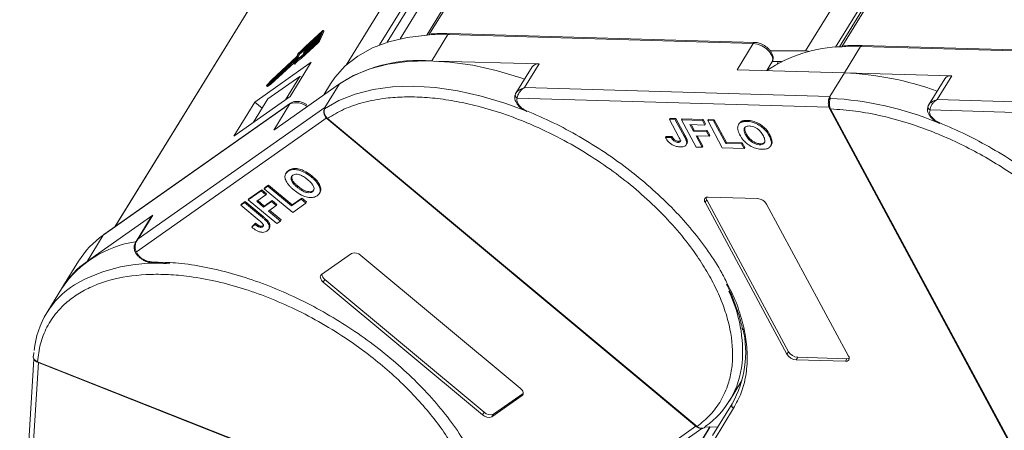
# Model space of a CAD drawing. Header units: millimetres. Extents: x 4144 to 5605, y 218 to 1251.
# Tile 29 of 45: x 5005 to 5097, y 1099 to 1137. Entities that reach past the tile are written whole.
import ezdxf

# ---------------------------------------------------------------- set-up
doc = ezdxf.new("R2010")
doc.units = ezdxf.units.MM

msp = doc.modelspace()

# ---------------------------------------------------------------- linework, layer by layer
at = {"color": 7, "linetype": 'Continuous', "lineweight": 15}
for p, q in [((5072.513, 1183.104), (5042.986, 1135.207)), ((5043.186, 1135.219), (5072.772, 1183.213)), ((5107.874, 1182.017), (5078.108, 1133.732)), ((5110.79, 1182.004), (5081.263, 1134.106)), ((5081.463, 1134.119), (5111.049, 1182.112)), ((5080.881, 1134.077), (5109.83, 1181.037)), ((5040.518, 1134.861), (5067.994, 1179.432)), ((5063.848, 1178.402), (5035.497, 1132.413)), ((5038.599, 1134.287), (5065.682, 1178.221)), ((5066.213, 1178.179), (5039.309, 1134.537)), ((5042.382, 1163.389), (5014.049, 1117.429)), ((5014.083, 1117.453), (5042.436, 1163.447)), ((5031.66, 1133.756), (5033.085, 1135.071)), ((5033.114, 1135.139), (5031.69, 1133.824)), ((5031.718, 1134.095), (5033.252, 1135.51)), ((5033.282, 1135.578), (5031.723, 1134.14)), ((5031.764, 1133.994), (5033.188, 1135.309)), ((5033.218, 1135.377), (5031.793, 1134.062)), ((5033.001, 1134.77), (5033.355, 1135.585)), ((5033.085, 1135.071), (5033.011, 1134.901)), ((5033.08, 1134.704), (5033.435, 1135.519)), ((5033.188, 1135.309), (5033.114, 1135.139)), ((5033.277, 1135.513), (5033.218, 1135.377)), ((5033.27, 1135.496), (5033.252, 1135.51)), ((5033.355, 1135.585), (5033.435, 1135.519)), ((5033.439, 1135.558), (5033.36, 1135.624)), ((5043.221, 1135.221), (5044.939, 1135.242)), ((5043.439, 1132.809), (5044.939, 1135.242)), ((5044.939, 1135.242), (5073.259, 1134.428)), ((5073.405, 1134.526), (5045.085, 1135.34)), ((5031.28, 1133.121), (5032.839, 1134.559)), ((5032.869, 1134.627), (5031.334, 1133.211)), ((5031.36, 1133.055), (5032.918, 1134.493)), ((5031.557, 1133.518), (5032.982, 1134.833)), ((5033.011, 1134.901), (5031.587, 1133.586)), ((5032.839, 1134.559), (5032.918, 1134.493)), ((5032.982, 1134.833), (5032.923, 1134.697)), ((5033.08, 1134.704), (5033.001, 1134.77)), ((5073.259, 1134.428), (5071.759, 1131.995)), ((5081.498, 1134.121), (5083.216, 1134.141)), ((5081.716, 1131.709), (5083.216, 1134.141)), ((5083.216, 1134.141), (5111.536, 1133.327)), ((5111.681, 1133.425), (5083.361, 1134.24)), ((5031.04, 1133.464), (5030.926, 1133.201)), ((5030.983, 1133.222), (5031.097, 1133.485)), ((5031.062, 1133.157), (5031.176, 1133.419)), ((5031.097, 1133.485), (5031.176, 1133.419)), ((5031.544, 1133.511), (5031.605, 1133.46)), ((5031.56, 1133.551), (5031.545, 1133.517)), ((5031.557, 1133.518), (5031.615, 1133.47)), ((5031.647, 1133.749), (5031.708, 1133.698)), ((5031.663, 1133.789), (5031.648, 1133.755)), ((5031.66, 1133.756), (5031.718, 1133.708)), ((5031.718, 1134.095), (5031.778, 1134.045)), ((5031.751, 1133.987), (5031.811, 1133.936)), ((5031.766, 1134.027), (5031.752, 1133.993)), ((5031.764, 1133.994), (5031.822, 1133.946)), ((5078.108, 1133.732), (5074.841, 1133.747)), ((5032.269, 1132.679), (5027.031, 1128.995)), ((5028.454, 1130.716), (5030.759, 1132.843)), ((5030.867, 1132.983), (5028.499, 1130.799)), ((5028.533, 1130.65), (5030.678, 1132.629)), ((5028.588, 1131.003), (5030.955, 1133.187)), ((5030.926, 1133.201), (5028.601, 1131.056)), ((5030.32, 1129.516), (5032.269, 1132.679)), ((5030.663, 1132.585), (5030.742, 1132.519)), ((5030.771, 1132.844), (5030.664, 1132.598)), ((5030.786, 1132.553), (5030.707, 1132.619)), ((5030.767, 1132.836), (5030.759, 1132.843)), ((5030.765, 1132.722), (5030.879, 1132.985)), ((5030.879, 1132.985), (5030.957, 1132.919)), ((5030.959, 1132.925), (5030.88, 1132.991)), ((5030.887, 1132.985), (5031.035, 1133.121)), ((5030.955, 1133.187), (5031.035, 1133.121)), ((5031.062, 1133.157), (5030.983, 1133.222)), ((5031.36, 1133.055), (5031.28, 1133.121)), ((5053.396, 1132.523), (5043.868, 1132.797)), ((5052.046, 1130.333), (5053.396, 1132.523)), ((5074.518, 1131.916), (5074.993, 1132.687)), ((5075.867, 1132.739), (5075.006, 1132.743)), ((5075.606, 1132.74), (5075.478, 1132.532)), ((5052.747, 1132.251), (5051.247, 1129.818)), ((5071.759, 1131.995), (5081.716, 1131.709)), ((5081.716, 1131.709), (5080.366, 1129.519)), ((5091.673, 1131.422), (5081.716, 1131.709)), ((5090.323, 1129.233), (5091.673, 1131.422)), ((5028.125, 1130.503), (5028.204, 1130.437)), ((5028.137, 1130.506), (5028.454, 1130.716)), ((5028.216, 1130.44), (5028.137, 1130.506)), ((5028.601, 1131.056), (5028.164, 1130.569)), ((5028.216, 1130.44), (5028.533, 1130.65)), ((5028.25, 1129.281), (5031.218, 1131.369)), ((5028.266, 1130.645), (5028.588, 1131.003)), ((5028.499, 1130.799), (5028.266, 1130.645)), ((5028.533, 1130.65), (5028.454, 1130.716)), ((5028.588, 1131.003), (5028.657, 1130.945)), ((5028.793, 1126.398), (5034.879, 1130.678)), ((5029.89, 1129.214), (5031.218, 1131.369)), ((5031.218, 1131.369), (5031.411, 1131.287)), ((5034.07, 1130.696), (5033.43, 1129.659)), ((5034.879, 1130.678), (5033.529, 1128.489)), ((5091.024, 1131.151), (5089.524, 1128.717)), ((5051.261, 1129.84), (5051.191, 1129.668)), ((5080.366, 1129.519), (5052.046, 1130.333)), ((5012.983, 1116.656), (5030.293, 1128.83)), ((5030.355, 1128.897), (5013.045, 1116.723)), ((5025.082, 1125.832), (5030.32, 1129.516)), ((5027.031, 1128.995), (5025.082, 1125.832)), ((5028.25, 1129.281), (5026.921, 1127.126)), ((5027.031, 1128.995), (5027.72, 1128.421)), ((5030.293, 1128.83), (5028.793, 1126.398)), ((5051.379, 1129.362), (5080.274, 1128.532)), ((5080.366, 1129.519), (5080.395, 1129.345)), ((5089.538, 1128.74), (5089.468, 1128.567)), ((5118.643, 1128.419), (5090.323, 1129.233)), ((5033.529, 1128.489), (5016.219, 1116.314)), ((5033.465, 1128.328), (5033.459, 1128.302)), ((5033.472, 1128.356), (5033.529, 1128.489)), ((5033.529, 1128.489), (5033.507, 1128.375)), ((5080.323, 1128.407), (5097.964, 1095.712)), ((5080.433, 1128.354), (5080.433, 1128.353)), ((5080.433, 1128.353), (5098.075, 1095.658)), ((5089.656, 1128.262), (5118.551, 1127.431)), ((5016.056, 1115.114), (5033.757, 1127.563)), ((5033.72, 1127.463), (5033.722, 1127.461)), ((5033.723, 1127.46), (5068, 1098.907)), ((5033.774, 1127.479), (5033.775, 1127.478)), ((5033.775, 1127.478), (5068.052, 1098.925)), ((5065.544, 1127.469), (5065.484, 1127.372)), ((5065.484, 1127.372), (5066.362, 1125.744)), ((5066.033, 1127.356), (5065.484, 1127.372)), ((5065.544, 1127.469), (5066.093, 1127.454)), ((5066.033, 1127.356), (5066.093, 1127.454)), ((5066.889, 1125.771), (5066.033, 1127.356)), ((5066.093, 1127.454), (5066.949, 1125.868)), ((5066.619, 1127.34), (5066.679, 1127.437)), ((5066.619, 1127.34), (5067.976, 1124.824)), ((5068.56, 1127.284), (5066.619, 1127.34)), ((5066.679, 1127.437), (5068.62, 1127.381)), ((5067.395, 1126.905), (5068.786, 1126.865)), ((5067.725, 1126.292), (5067.395, 1126.905)), ((5067.509, 1126.901), (5067.785, 1126.389)), ((5068.56, 1127.284), (5068.62, 1127.381)), ((5068.786, 1126.865), (5068.56, 1127.284)), ((5068.62, 1127.381), (5068.846, 1126.962)), ((5068.786, 1126.865), (5068.846, 1126.962)), ((5069.036, 1127.27), (5069.096, 1127.367)), ((5069.036, 1127.27), (5070.393, 1124.755)), ((5069.586, 1127.254), (5069.036, 1127.27)), ((5069.096, 1127.367), (5069.646, 1127.352)), ((5069.586, 1127.254), (5069.646, 1127.352)), ((5070.717, 1125.158), (5069.586, 1127.254)), ((5069.646, 1127.352), (5070.777, 1125.256)), ((5071.952, 1127.004), (5071.892, 1126.907)), ((5072.188, 1127.213), (5072.128, 1127.116)), ((5072.737, 1127.294), (5072.677, 1127.197)), ((5067.725, 1126.292), (5067.785, 1126.389)), ((5068.934, 1126.257), (5067.725, 1126.292)), ((5067.785, 1126.389), (5068.994, 1126.354)), ((5068.934, 1126.257), (5068.994, 1126.354)), ((5069.16, 1125.838), (5068.934, 1126.257)), ((5068.994, 1126.354), (5069.22, 1125.935)), ((5069.16, 1125.838), (5069.22, 1125.935)), ((5072.631, 1126.029), (5072.571, 1125.932)), ((5074.794, 1125.962), (5074.734, 1125.865)), ((5065.124, 1125.7), (5065.184, 1125.797)), ((5065.656, 1125.716), (5065.124, 1125.7)), ((5065.184, 1125.797), (5065.716, 1125.814)), ((5065.716, 1125.814), (5065.656, 1125.716)), ((5065.96, 1125.499), (5065.9, 1125.401)), ((5066.328, 1125.352), (5066.268, 1125.254)), ((5066.949, 1125.868), (5066.889, 1125.771)), ((5067.045, 1125.04), (5067.105, 1125.137)), ((5067.145, 1125.392), (5067.085, 1125.294)), ((5067.952, 1125.873), (5069.16, 1125.838)), ((5068.526, 1124.809), (5067.952, 1125.873)), ((5068.066, 1125.869), (5068.586, 1124.906)), ((5070.717, 1125.158), (5070.777, 1125.256)), ((5072.181, 1125.116), (5070.717, 1125.158)), ((5070.777, 1125.256), (5072.241, 1125.213)), ((5072.181, 1125.116), (5072.241, 1125.213)), ((5072.408, 1124.697), (5072.181, 1125.116)), ((5072.241, 1125.213), (5072.468, 1124.794)), ((5073.91, 1125.134), (5073.85, 1125.036)), ((5074.865, 1124.911), (5074.925, 1125.009)), ((5067.976, 1124.824), (5068.526, 1124.809)), ((5068.526, 1124.809), (5068.586, 1124.906)), ((5070.393, 1124.755), (5072.408, 1124.697)), ((5072.408, 1124.697), (5072.468, 1124.794)), ((5029.985, 1122.48), (5029.925, 1122.383)), ((5030.172, 1122.663), (5030.112, 1122.566)), ((5032.359, 1122.118), (5032.299, 1122.02)), ((5027.619, 1120.76), (5026.433, 1119.926)), ((5026.493, 1120.023), (5027.679, 1120.858)), ((5027.619, 1120.76), (5027.679, 1120.858)), ((5028.059, 1120.394), (5027.619, 1120.76)), ((5027.679, 1120.858), (5028.119, 1120.492)), ((5028.246, 1121.201), (5027.91, 1120.965)), ((5027.91, 1120.965), (5027.97, 1121.062)), ((5027.91, 1120.965), (5030.547, 1118.768)), ((5027.97, 1121.062), (5028.306, 1121.298)), ((5028.059, 1120.394), (5028.119, 1120.492)), ((5028.246, 1121.201), (5028.306, 1121.298)), ((5030.443, 1119.371), (5028.246, 1121.201)), ((5028.306, 1121.298), (5030.503, 1119.468)), ((5031.033, 1121.193), (5030.973, 1121.096)), ((5032.441, 1120.779), (5032.381, 1120.682)), ((5033.037, 1120.55), (5033.097, 1120.648)), ((5026.075, 1119.674), (5025.739, 1119.438)), ((5025.799, 1119.535), (5025.739, 1119.438)), ((5025.799, 1119.535), (5026.135, 1119.771)), ((5026.075, 1119.674), (5026.135, 1119.771)), ((5027.737, 1118.289), (5026.075, 1119.674)), ((5026.135, 1119.771), (5027.797, 1118.387)), ((5026.433, 1119.926), (5026.493, 1120.023)), ((5026.433, 1119.926), (5029.07, 1117.729)), ((5027.208, 1119.796), (5028.059, 1120.394)), ((5027.85, 1119.261), (5027.208, 1119.796)), ((5027.304, 1119.863), (5027.91, 1119.358)), ((5028.589, 1119.78), (5027.85, 1119.261)), ((5027.91, 1119.358), (5028.649, 1119.878)), ((5028.589, 1119.78), (5028.649, 1119.878)), ((5029.028, 1119.414), (5028.589, 1119.78)), ((5028.649, 1119.878), (5029.088, 1119.512)), ((5031.339, 1120), (5030.443, 1119.371)), ((5030.503, 1119.468), (5031.399, 1120.098)), ((5030.547, 1118.768), (5031.778, 1119.634)), ((5031.339, 1120), (5031.399, 1120.098)), ((5031.778, 1119.634), (5031.339, 1120)), ((5031.399, 1120.098), (5031.838, 1119.732)), ((5031.778, 1119.634), (5031.838, 1119.732)), ((5068.942, 1119.943), (5068.792, 1119.7)), ((5076.391, 1105.616), (5068.792, 1119.7)), ((5068.942, 1119.943), (5076.541, 1105.859)), ((5069.092, 1120.187), (5073.662, 1120.055)), ((5074.505, 1119.536), (5082.104, 1105.451)), ((5025.739, 1119.438), (5027.445, 1118.016)), ((5027.85, 1119.261), (5027.91, 1119.358)), ((5028.29, 1118.895), (5029.028, 1119.414)), ((5029.405, 1117.966), (5028.29, 1118.895)), ((5028.386, 1118.962), (5029.465, 1118.063)), ((5029.028, 1119.414), (5029.088, 1119.512)), ((5030.443, 1119.371), (5030.503, 1119.468)), ((5017.569, 1118.504), (5011.745, 1114.408)), ((5017.432, 1118.36), (5016.024, 1116.075)), ((5016.219, 1116.314), (5017.569, 1118.504)), ((5017.432, 1118.36), (5017.569, 1118.504)), ((5026.807, 1117.492), (5027.109, 1117.756)), ((5027.109, 1117.756), (5027.049, 1117.659)), ((5027.797, 1118.387), (5027.737, 1118.289)), ((5028.26, 1117.942), (5028.2, 1117.845)), ((5029.07, 1117.729), (5029.405, 1117.966)), ((5029.405, 1117.966), (5029.465, 1118.063)), ((5027.049, 1117.659), (5026.747, 1117.394)), ((5026.747, 1117.394), (5026.807, 1117.492)), ((5027.483, 1117.515), (5027.423, 1117.417)), ((5027.808, 1117.52), (5027.748, 1117.423)), ((5028.322, 1117.198), (5028.382, 1117.296)), ((5011.483, 1114.223), (5012.983, 1116.656)), ((5016.036, 1116.043), (5016.219, 1116.314)), ((5033.208, 1112.998), (5036.002, 1114.963)), ((5010.688, 1114.245), (5009.244, 1111.903)), ((5017.413, 1114.194), (5018.722, 1114.134)), ((5036.878, 1114.769), (5051.645, 1102.469)), ((5033.536, 1112.557), (5033.387, 1112.314)), ((5048.153, 1100.013), (5033.387, 1112.314)), ((5033.536, 1112.557), (5048.303, 1100.256)), ((5009.194, 1111.823), (5007.739, 1109.463)), ((5076.541, 1105.859), (5076.391, 1105.616)), ((5006.551, 1105.167), (5005.23, 1083.664)), ((5006.526, 1105.773), (5006.495, 1105.445)), ((5006.872, 1104.932), (5006.874, 1104.931)), ((5006.874, 1104.931), (5047.947, 1088.716)), ((5077.234, 1105.096), (5077.384, 1105.339)), ((5081.805, 1104.965), (5077.234, 1105.096)), ((5077.384, 1105.339), (5081.955, 1105.208)), ((5081.955, 1105.208), (5081.805, 1104.965)), ((5005.607, 1082.792), (5006.962, 1104.845)), ((5006.889, 1104.874), (5047.962, 1088.659)), ((5071.053, 1101.296), (5072.217, 1103.184)), ((5051.823, 1101.784), (5049.029, 1099.819)), ((5049.179, 1100.063), (5051.928, 1101.996)), ((5051.925, 1101.95), (5051.823, 1101.784)), ((5071.293, 1101.037), (5069.48, 1098.096)), ((5071.441, 1100.61), (5069.628, 1097.669)), ((5048.303, 1100.256), (5048.153, 1100.013)), ((5049.029, 1099.819), (5049.179, 1100.063)), ((5050.285, 1068.086), (5069.272, 1098.887)), ((5069.236, 1098.888), (5050.289, 1068.152)), ((5067.95, 1098.948), (5051.028, 1087.046)), ((5052.023, 1087.166), (5068.493, 1098.75)), ((5068, 1098.907), (5068.001, 1098.905)), ((5068.052, 1098.925), (5068.053, 1098.923)), ((5068.811, 1098.9), (5069.955, 1098.867))]:
    msp.add_line(p, q, dxfattribs=at)
at = {"color": 7, "linetype": 'Continuous', "lineweight": 15, "flags": 128}
for points in [[(5033.252, 1135.51), (5033.26, 1135.517), (5033.266, 1135.522), (5033.272, 1135.525), (5033.276, 1135.526), (5033.278, 1135.526), (5033.28, 1135.523), (5033.279, 1135.519), (5033.277, 1135.513)], [(5033.282, 1135.578), (5033.304, 1135.598), (5033.324, 1135.612), (5033.34, 1135.622), (5033.352, 1135.626), (5033.36, 1135.624), (5033.363, 1135.616), (5033.362, 1135.603), (5033.355, 1135.585)], [(5033.435, 1135.519), (5033.441, 1135.537), (5033.443, 1135.55), (5033.439, 1135.558), (5033.439, 1135.558)], [(5034.07, 1130.696), (5034.468, 1131.281), (5035.426, 1132.347), (5036.588, 1133.259), (5037.941, 1134.009), (5039.47, 1134.587), (5041.158, 1134.988), (5042.988, 1135.207), (5043.221, 1135.221)], [(5073.259, 1134.428), (5073.658, 1134.363), (5074.072, 1134.197), (5074.458, 1133.947), (5074.772, 1133.641), (5074.983, 1133.311), (5075.066, 1132.994), (5075.013, 1132.722), (5074.993, 1132.687)], [(5031.545, 1133.517), (5031.544, 1133.514), (5031.544, 1133.512), (5031.544, 1133.511), (5031.545, 1133.511), (5031.547, 1133.511), (5031.55, 1133.513), (5031.553, 1133.515), (5031.557, 1133.518)], [(5031.648, 1133.755), (5031.647, 1133.752), (5031.647, 1133.75), (5031.647, 1133.749), (5031.649, 1133.749), (5031.651, 1133.749), (5031.653, 1133.751), (5031.657, 1133.753), (5031.66, 1133.756)], [(5031.752, 1133.993), (5031.75, 1133.99), (5031.75, 1133.988), (5031.751, 1133.987), (5031.752, 1133.986), (5031.754, 1133.987), (5031.757, 1133.989), (5031.76, 1133.991), (5031.764, 1133.994)], [(5030.707, 1132.619), (5030.697, 1132.608), (5030.686, 1132.598), (5030.677, 1132.591), (5030.67, 1132.586), (5030.665, 1132.585), (5030.662, 1132.586), (5030.662, 1132.591), (5030.664, 1132.598)], [(5030.759, 1132.843), (5030.762, 1132.846), (5030.766, 1132.849), (5030.768, 1132.85), (5030.771, 1132.851), (5030.772, 1132.85), (5030.772, 1132.849), (5030.772, 1132.847), (5030.771, 1132.844)], [(5030.879, 1132.985), (5030.88, 1132.987), (5030.881, 1132.99), (5030.88, 1132.991), (5030.879, 1132.991), (5030.877, 1132.991), (5030.874, 1132.989), (5030.871, 1132.987), (5030.867, 1132.983)], [(5034.879, 1130.678), (5036.199, 1131.457), (5037.697, 1132.067), (5039.359, 1132.5), (5041.164, 1132.752), (5043.095, 1132.82), (5045.129, 1132.703), (5047.244, 1132.403), (5049.418, 1131.923), (5051.625, 1131.267), (5052.051, 1131.122)], [(5028.137, 1130.506), (5028.129, 1130.502), (5028.125, 1130.503), (5028.124, 1130.507), (5028.126, 1130.516), (5028.132, 1130.527), (5028.141, 1130.54), (5028.152, 1130.555), (5028.164, 1130.569)], [(5028.204, 1130.437), (5028.208, 1130.437), (5028.216, 1130.44)], [(5033.507, 1128.375), (5034.832, 1129.141), (5036.334, 1129.737), (5037.997, 1130.158), (5039.801, 1130.4), (5041.729, 1130.459), (5043.758, 1130.335), (5045.866, 1130.029), (5048.031, 1129.545), (5050.23, 1128.888), (5052.002, 1128.24)], [(5030.293, 1128.83), (5030.327, 1128.873), (5030.355, 1128.897)], [(5052.231, 1128.193), (5052.23, 1128.155), (5052.235, 1128.128), (5052.245, 1128.114), (5052.254, 1128.111)], [(5033.722, 1127.461), (5033.723, 1127.46), (5033.735, 1127.459), (5033.752, 1127.465), (5033.774, 1127.479)], [(5033.723, 1127.46), (5033.725, 1127.459), (5033.736, 1127.458), (5033.753, 1127.464), (5033.775, 1127.478)], [(5090.507, 1127.092), (5090.507, 1127.055), (5090.511, 1127.028), (5090.522, 1127.013), (5090.53, 1127.01)], [(5012.983, 1116.656), (5013.017, 1116.699), (5013.045, 1116.723)], [(5033.387, 1112.314), (5033.29, 1112.404), (5033.211, 1112.5), (5033.152, 1112.599), (5033.116, 1112.696), (5033.103, 1112.788), (5033.115, 1112.871), (5033.15, 1112.942), (5033.208, 1112.998)], [(5006.887, 1104.875), (5006.885, 1104.876), (5006.877, 1104.887), (5006.872, 1104.906), (5006.872, 1104.932)], [(5006.889, 1104.874), (5006.887, 1104.875), (5006.878, 1104.886), (5006.874, 1104.905), (5006.874, 1104.931)], [(5051.645, 1102.469), (5051.741, 1102.379), (5051.82, 1102.282), (5051.879, 1102.184), (5051.915, 1102.086), (5051.928, 1101.995), (5051.916, 1101.912), (5051.881, 1101.84), (5051.823, 1101.784)], [(5068.052, 1098.925), (5068.03, 1098.911), (5068.013, 1098.905), (5068.002, 1098.906), (5068, 1098.907)], [(5068.053, 1098.923), (5068.032, 1098.91), (5068.015, 1098.903), (5068.003, 1098.904), (5068.001, 1098.906)]]:
    msp.add_lwpolyline(points, dxfattribs=at)
at = {"color": 7, "linetype": 'Continuous', "lineweight": 15}
for centre, radius, start, end in [((5045.097, 1135.164), 0.176, 94.04353, 153.96822), ((5029.343, 1135.985), 3.012, 305.91814, 322.21716), ((5032.321, 1135.125), 0.767, 312.44399, 332.39829), ((5032.696, 1134.816), 0.256, 312.44399, 332.39829), ((5032.4, 1135.059), 0.767, 312.44399, 332.39829), ((5073.411, 1134.359), 0.167, 91.72755, 155.67057), ((5083.374, 1134.064), 0.176, 94.04353, 153.96822), ((5031.253, 1133.355), 0.239, 126.84872, 152.92864), ((5028.876, 1136.372), 3.642, 307.5781, 321.30915), ((5029.005, 1136.246), 3.564, 307.51528, 320.54432), ((5031.673, 1133.492), 0.128, 132.44399, 152.39829), ((5031.776, 1133.73), 0.128, 132.44399, 152.39829), ((5031.88, 1133.968), 0.128, 132.44399, 152.39829), ((5081.795, 1121.018), 13.107, 91.29889, 123.70913), ((5032.355, 1131.313), 2.103, 120.73705, 141.59741), ((5030.723, 1132.59), 0.0732, 284.9078, 329.89379), ((5032.528, 1131.247), 2.299, 121.27825, 140.0785), ((5032.435, 1131.247), 2.103, 120.73705, 141.59741), ((5030.869, 1133.282), 0.128, 312.44399, 332.39829), ((5030.956, 1132.923), 0.00387, 332.8086, 32.26032), ((5030.948, 1133.216), 0.128, 312.44399, 332.39829), ((5042.313, 1119.135), 13.721, 85.29289, 124.12025), ((5053.293, 1131.857), 0.674, 81.23173, 144.1591), ((5080.348, 1102.034), 29.706, 70.37766, 87.36022), ((5091.57, 1130.757), 0.674, 81.23173, 144.1591), ((5051.429, 1129.655), 0.239, 148.58106, 178.03497), ((5051.537, 1129.67), 0.346, 181.21772, 242.87162), ((5030.859, 1127.32), 1.613, 50.73418, 110.55874), ((5080.456, 1129.132), 0.222, 105.89828, 154.18769), ((5078.758, 1098.849), 30.54, 67.61991, 86.92618), ((5089.706, 1128.555), 0.239, 148.58106, 178.03497), ((5033.642, 1128.236), 0.195, 162.83256, 189.27722), ((5033.642, 1128.235), 0.195, 134.1662, 162.57814), ((5080.423, 1128.474), 0.121, 213.31763, 274.70456), ((5080.425, 1128.476), 0.123, 214.04545, 273.97599), ((5089.814, 1128.57), 0.346, 181.21772, 242.87162), ((5069.034, 1119.887), 0.306, 79.14736, 217.56468), ((5069.326, 1120.17), 0.446, 182.64256, 210.45521), ((5073.582, 1118.983), 1.076, 30.95613, 85.74517), ((5017.527, 1106.021), 10.154, 98.93338, 145.15742), ((5017.626, 1109.938), 8.166, 124.65166, 148.17094), ((5016.069, 1115.32), 0.206, 190.40025, 266.43101), ((5036.293, 1114.202), 0.815, 44.13775, 110.93906), ((5016.126, 1107.505), 8.166, 124.65166, 148.17094), ((5017.737, 1099.215), 14.839, 84.54726, 120.0091), ((5017.576, 1114.265), 0.177, 203.34923, 266.3314), ((5033.946, 1113.124), 0.7, 187.69516, 234.12245), ((5014.727, 1105.155), 8.198, 122.55576, 174.2892), ((5059.289, 1105.873), 12.979, 355.27025, 25.45712), ((5062.971, 1105.802), 9.59, 330.2055, 13.3954), ((5077.464, 1106.412), 1.076, 210.95613, 265.74517), ((5077.314, 1106.169), 1.076, 210.95613, 265.74517), ((5081.862, 1105.265), 0.306, 259.14736, 37.56468), ((5081.984, 1105.653), 0.446, 266.24921, 294.05501), ((5064.13, 1105.57), 8.129, 305.39701, 354.58575), ((5071.584, 1100.899), 0.323, 154.70189, 243.53573), ((5048.738, 1100.581), 0.815, 224.13775, 290.93906), ((5048.888, 1100.824), 0.815, 224.13775, 290.93906)]:
    msp.add_arc(centre, radius, start, end, dxfattribs=at)
msp.add_ellipse((5078.868, 1132.323), major_axis=(-1.694, 0.987), ratio=0.593358, start_param=5.251528, end_param=5.483017, dxfattribs=at)
for points, knots in [([(5045.092, 1135.326), (5044.777, 1135.339), (5044.188, 1135.363), (5043.636, 1135.324), (5043.379, 1135.305)], [0, 0, 0, 0, 0.533839, 1, 1, 1, 1]), ([(5074.303, 1134.235), (5074.144, 1134.318), (5073.923, 1134.434), (5073.617, 1134.511), (5073.481, 1134.516), (5073.406, 1134.519)], [0, 0, 0, 0, 0.538027, 0.74783, 1, 1, 1, 1]), ([(5074.983, 1132.691), (5074.997, 1132.706), (5075.087, 1132.81), (5075.12, 1133.087), (5075.055, 1133.406), (5074.903, 1133.684), (5074.678, 1133.967), (5074.448, 1134.132), (5074.303, 1134.235)], [0, 0, 0, 0, 0.03663, 0.24074, 0.451438, 0.59776, 0.747696, 1, 1, 1, 1]), ([(5083.369, 1134.226), (5083.054, 1134.239), (5082.465, 1134.263), (5081.913, 1134.223), (5081.655, 1134.205)], [0, 0, 0, 0, 0.533839, 1, 1, 1, 1]), ([(5051.191, 1129.663), (5051.17, 1129.601), (5051.13, 1129.478), (5051.148, 1129.262), (5051.224, 1129.035), (5051.357, 1128.808), (5051.537, 1128.591), (5051.755, 1128.396), (5051.998, 1128.229), (5052.169, 1128.15), (5052.253, 1128.111)], [0, 0, 0, 0, 0.128528, 0.256215, 0.382974, 0.50872, 0.633372, 0.756852, 0.879085, 1, 1, 1, 1]), ([(5051.226, 1129.779), (5051.257, 1129.83), (5051.327, 1129.941), (5051.586, 1130.161), (5051.866, 1130.266), (5052.046, 1130.333)], [0, 0, 0, 0, 0.227063, 0.501587, 1, 1, 1, 1]), ([(5052.046, 1130.333), (5051.953, 1130.269), (5051.765, 1130.14), (5051.547, 1129.878), (5051.401, 1129.597), (5051.386, 1129.437), (5051.379, 1129.362)], [0, 0, 0, 0, 0.251131, 0.501805, 0.765641, 1, 1, 1, 1]), ([(5031.849, 1128.766), (5031.69, 1128.849), (5031.469, 1128.966), (5031.136, 1129.045), (5030.869, 1129.066), (5030.583, 1129.029), (5030.429, 1128.934), (5030.355, 1128.889)], [0, 0, 0, 0, 0.306835, 0.426484, 0.620661, 0.818501, 1, 1, 1, 1]), ([(5033.775, 1127.478), (5034.265, 1127.774), (5035.261, 1128.375), (5037.083, 1128.997), (5038.991, 1129.362), (5040.915, 1129.495), (5042.787, 1129.452), (5044.754, 1129.24), (5047.477, 1128.731), (5050.277, 1127.894), (5053.051, 1126.765), (5055.279, 1125.697), (5057.617, 1124.379), (5059.985, 1122.806), (5062.168, 1121.116), (5064.183, 1119.308), (5066.032, 1117.37), (5067.55, 1115.476), (5068.752, 1113.686), (5069.676, 1112.032), (5070.413, 1110.378), (5071.126, 1108.197), (5071.417, 1106.113), (5071.281, 1104.2), (5070.945, 1102.743), (5070.309, 1101.319), (5069.345, 1099.982), (5068.479, 1099.273), (5068.052, 1098.925)], [0, 0, 0, 0, 0.038862, 0.078912, 0.120068, 0.152227, 0.184382, 0.217215, 0.250043, 0.315618, 0.347778, 0.379932, 0.421093, 0.461142, 0.5, 0.538863, 0.578912, 0.620068, 0.652227, 0.684382, 0.717215, 0.750043, 0.815618, 0.847778, 0.879932, 0.921093, 0.96114, 1, 1, 1, 1]), ([(5052.231, 1128.193), (5052.148, 1128.231), (5051.981, 1128.308), (5051.752, 1128.475), (5051.557, 1128.665), (5051.473, 1128.8), (5051.432, 1128.866)], [0, 0, 0, 0, 0.245513, 0.5, 0.754487, 1, 1, 1, 1]), ([(5080.237, 1129.084), (5080.228, 1128.975), (5080.214, 1128.807), (5080.25, 1128.568), (5080.298, 1128.462), (5080.322, 1128.408)], [0, 0, 0, 0, 0.471624, 0.732738, 1, 1, 1, 1]), ([(5080.238, 1129.017), (5080.239, 1129.074), (5080.24, 1129.146), (5080.254, 1129.214), (5080.257, 1129.228)], [0, 0, 0, 0, 0.789574, 1, 1, 1, 1]), ([(5080.395, 1129.345), (5080.389, 1129.316), (5080.375, 1129.252), (5080.35, 1129.134), (5080.332, 1128.998), (5080.323, 1128.836), (5080.334, 1128.666), (5080.37, 1128.493), (5080.41, 1128.403), (5080.433, 1128.354)], [0, 0, 0, 0, 0.111798, 0.24433, 0.368648, 0.500401, 0.687223, 0.827968, 1, 1, 1, 1]), ([(5089.503, 1128.679), (5089.534, 1128.729), (5089.604, 1128.841), (5089.863, 1129.06), (5090.143, 1129.165), (5090.323, 1129.233)], [0, 0, 0, 0, 0.227063, 0.501587, 1, 1, 1, 1]), ([(5090.323, 1129.233), (5090.229, 1129.169), (5090.042, 1129.04), (5089.824, 1128.778), (5089.678, 1128.497), (5089.663, 1128.337), (5089.656, 1128.262)], [0, 0, 0, 0, 0.2511309, 0.5018046, 0.7656407, 1, 1, 1, 1]), ([(5033.456, 1128.294), (5033.443, 1128.234), (5033.414, 1128.109), (5033.444, 1127.878), (5033.541, 1127.643), (5033.661, 1127.522), (5033.722, 1127.461)], [0, 0, 0, 0, 0.2341336, 0.4817779, 0.7377391, 1, 1, 1, 1]), ([(5033.507, 1128.375), (5033.497, 1128.351), (5033.476, 1128.297), (5033.459, 1128.19), (5033.46, 1128.066), (5033.487, 1127.915), (5033.547, 1127.759), (5033.645, 1127.601), (5033.728, 1127.522), (5033.774, 1127.479)], [0, 0, 0, 0, 0.111798, 0.24433, 0.368648, 0.500401, 0.687223, 0.827968, 1, 1, 1, 1]), ([(5052.231, 1128.193), (5053.057, 1127.836), (5054.711, 1127.122), (5057.156, 1125.807), (5059.543, 1124.327), (5061.836, 1122.675), (5063.978, 1120.894), (5065.918, 1119.028), (5067.644, 1117.105), (5069.124, 1115.147), (5070.231, 1113.444), (5070.733, 1112.407), (5070.917, 1112.028)], [0, 0, 0, 0, 0.103246, 0.206499, 0.312218, 0.418667, 0.525117, 0.630836, 0.734078, 0.837335, 0.940577, 1, 1, 1, 1]), ([(5080.433, 1128.353), (5081.2, 1128.301), (5082.756, 1128.196), (5085.256, 1127.721), (5087.665, 1127.055), (5089.922, 1126.244), (5091.992, 1125.353), (5094.046, 1124.319), (5096.731, 1122.76), (5099.264, 1120.972), (5101.554, 1119.024), (5103.277, 1117.364), (5104.939, 1115.505), (5106.449, 1113.482), (5107.667, 1111.476), (5108.609, 1109.478), (5109.27, 1107.479), (5109.592, 1105.659), (5109.635, 1104.048), (5109.465, 1102.645), (5109.085, 1101.327), (5108.295, 1099.71), (5107.099, 1098.346), (5105.55, 1097.28), (5104.111, 1096.575), (5102.356, 1096.029), (5100.298, 1095.685), (5098.809, 1095.667), (5098.075, 1095.658)], [0, 0, 0, 0, 0.038862, 0.078912, 0.1200677, 0.1522272, 0.1843815, 0.2172151, 0.2500433, 0.3156185, 0.347778, 0.3799323, 0.4210926, 0.4611415, 0.5, 0.5388632, 0.578912, 0.6200677, 0.6522272, 0.6843815, 0.7172151, 0.7500433, 0.8156185, 0.847778, 0.8799323, 0.9210926, 0.9611404, 1, 1, 1, 1]), ([(5089.468, 1128.563), (5089.447, 1128.501), (5089.407, 1128.378), (5089.425, 1128.161), (5089.501, 1127.935), (5089.634, 1127.707), (5089.814, 1127.491), (5090.032, 1127.296), (5090.275, 1127.129), (5090.445, 1127.05), (5090.53, 1127.01)], [0, 0, 0, 0, 0.128528, 0.256215, 0.382974, 0.50872, 0.633372, 0.756852, 0.879085, 1, 1, 1, 1]), ([(5090.507, 1127.092), (5090.425, 1127.13), (5090.258, 1127.208), (5090.029, 1127.375), (5089.834, 1127.565), (5089.75, 1127.699), (5089.709, 1127.765)], [0, 0, 0, 0, 0.245513, 0.5, 0.754487, 1, 1, 1, 1]), ([(5071.813, 1126.567), (5071.815, 1126.626), (5071.818, 1126.745), (5071.893, 1126.936), (5072.007, 1127.058), (5072.116, 1127.11), (5072.128, 1127.116)], [0, 0, 0, 0, 0.2508959, 0.5021661, 0.9405117, 1, 1, 1, 1]), ([(5071.955, 1127.002), (5072.01, 1127.075), (5072.072, 1127.158), (5072.175, 1127.207), (5072.188, 1127.213)], [0, 0, 0, 0, 0.874905, 1, 1, 1, 1]), ([(5072.128, 1127.116), (5072.157, 1127.127), (5072.215, 1127.15), (5072.307, 1127.171), (5072.397, 1127.186), (5072.487, 1127.195), (5072.58, 1127.199), (5072.645, 1127.198), (5072.677, 1127.197)], [0, 0, 0, 0, 0.185429, 0.37219, 0.527708, 0.683877, 0.841678, 1, 1, 1, 1]), ([(5072.188, 1127.213), (5072.217, 1127.224), (5072.275, 1127.248), (5072.367, 1127.269), (5072.457, 1127.284), (5072.547, 1127.292), (5072.64, 1127.296), (5072.705, 1127.295), (5072.737, 1127.294)], [0, 0, 0, 0, 0.185429, 0.37219, 0.527708, 0.683877, 0.841678, 1, 1, 1, 1]), ([(5072.677, 1127.197), (5072.755, 1127.193), (5072.989, 1127.179), (5073.416, 1127.071), (5073.901, 1126.815), (5074.337, 1126.453), (5074.589, 1126.123), (5074.706, 1125.915), (5074.734, 1125.865)], [0, 0, 0, 0, 0.101398, 0.306996, 0.506144, 0.685262, 0.924557, 1, 1, 1, 1]), ([(5072.737, 1127.294), (5072.815, 1127.29), (5073.049, 1127.276), (5073.476, 1127.168), (5073.961, 1126.913), (5074.397, 1126.55), (5074.649, 1126.22), (5074.766, 1126.012), (5074.794, 1125.962)], [0, 0, 0, 0, 0.101398, 0.306996, 0.506144, 0.685262, 0.924557, 1, 1, 1, 1]), ([(5090.507, 1127.092), (5091.334, 1126.735), (5092.988, 1126.021), (5095.433, 1124.707), (5097.82, 1123.226), (5100.113, 1121.574), (5102.254, 1119.794), (5104.195, 1117.928), (5105.921, 1116.004), (5107.401, 1114.047), (5108.508, 1112.344), (5109.01, 1111.306), (5109.194, 1110.928)], [0, 0, 0, 0, 0.103246, 0.206499, 0.312218, 0.418667, 0.525117, 0.630836, 0.734078, 0.837335, 0.940577, 1, 1, 1, 1]), ([(5072.03, 1125.931), (5072.012, 1125.965), (5071.977, 1126.032), (5071.929, 1126.136), (5071.885, 1126.243), (5071.849, 1126.352), (5071.822, 1126.462), (5071.816, 1126.532), (5071.813, 1126.567)], [0, 0, 0, 0, 0.15395, 0.308181, 0.478699, 0.649961, 0.824203, 1, 1, 1, 1]), ([(5074.077, 1124.617), (5074, 1124.622), (5073.765, 1124.635), (5073.336, 1124.742), (5072.849, 1124.998), (5072.413, 1125.362), (5072.169, 1125.685), (5072.055, 1125.887), (5072.03, 1125.931)], [0, 0, 0, 0, 0.102171, 0.30922, 0.51365, 0.692275, 0.932413, 1, 1, 1, 1]), ([(5072.91, 1126.778), (5072.835, 1126.776), (5072.685, 1126.772), (5072.515, 1126.693), (5072.412, 1126.554), (5072.398, 1126.325), (5072.48, 1126.106), (5072.556, 1125.96), (5072.571, 1125.932)], [0, 0, 0, 0, 0.159186, 0.319845, 0.483838, 0.656366, 0.932671, 1, 1, 1, 1]), ([(5072.631, 1126.029), (5072.596, 1126.097), (5072.509, 1126.267), (5072.458, 1126.498), (5072.47, 1126.66), (5072.516, 1126.701), (5072.517, 1126.702)], [0, 0, 0, 0, 0.274858, 0.694634, 0.993023, 1, 1, 1, 1]), ([(5072.571, 1125.932), (5072.609, 1125.865), (5072.716, 1125.679), (5072.94, 1125.416), (5073.253, 1125.2), (5073.537, 1125.077), (5073.736, 1125.042), (5073.834, 1125.037), (5073.85, 1125.036)], [0, 0, 0, 0, 0.159163, 0.441094, 0.61902, 0.796885, 0.968573, 1, 1, 1, 1]), ([(5073.91, 1125.134), (5073.83, 1125.141), (5073.671, 1125.154), (5073.404, 1125.252), (5073.138, 1125.408), (5072.862, 1125.66), (5072.714, 1125.879), (5072.638, 1126.015), (5072.631, 1126.029)], [0, 0, 0, 0, 0.15971, 0.320429, 0.491074, 0.67705, 0.96629, 1, 1, 1, 1]), ([(5074.178, 1125.893), (5074.14, 1125.96), (5074.043, 1126.128), (5073.849, 1126.368), (5073.579, 1126.578), (5073.309, 1126.711), (5073.081, 1126.767), (5072.955, 1126.775), (5072.91, 1126.778)], [0, 0, 0, 0, 0.159697, 0.4009, 0.570524, 0.740194, 0.908408, 1, 1, 1, 1]), ([(5074.794, 1125.962), (5074.828, 1125.895), (5074.932, 1125.692), (5075.015, 1125.379), (5075.011, 1125.117), (5074.928, 1125.031), (5074.914, 1125.017)], [0, 0, 0, 0, 0.192169, 0.579672, 0.929764, 1, 1, 1, 1]), ([(5066.459, 1124.836), (5066.381, 1124.841), (5066.204, 1124.853), (5065.902, 1124.941), (5065.609, 1125.111), (5065.326, 1125.37), (5065.204, 1125.57), (5065.124, 1125.7)], [0, 0, 0, 0, 0.155292, 0.353145, 0.543243, 0.704067, 1, 1, 1, 1]), ([(5065.656, 1125.716), (5065.666, 1125.7), (5065.686, 1125.666), (5065.719, 1125.614), (5065.756, 1125.562), (5065.797, 1125.507), (5065.843, 1125.453), (5065.881, 1125.419), (5065.9, 1125.401)], [0, 0, 0, 0, 0.155996, 0.312125, 0.480895, 0.650212, 0.823248, 1, 1, 1, 1]), ([(5065.716, 1125.814), (5065.726, 1125.797), (5065.746, 1125.763), (5065.779, 1125.712), (5065.816, 1125.659), (5065.857, 1125.605), (5065.903, 1125.55), (5065.941, 1125.516), (5065.96, 1125.499)], [0, 0, 0, 0, 0.155996, 0.312125, 0.480895, 0.650212, 0.823248, 1, 1, 1, 1]), ([(5065.9, 1125.401), (5065.938, 1125.373), (5066.009, 1125.32), (5066.131, 1125.272), (5066.215, 1125.257), (5066.259, 1125.255), (5066.268, 1125.254)], [0, 0, 0, 0, 0.330398, 0.624767, 0.917361, 1, 1, 1, 1]), ([(5065.96, 1125.499), (5065.997, 1125.471), (5066.069, 1125.417), (5066.191, 1125.369), (5066.275, 1125.354), (5066.319, 1125.352), (5066.328, 1125.352)], [0, 0, 0, 0, 0.330398, 0.624767, 0.917361, 1, 1, 1, 1]), ([(5066.268, 1125.254), (5066.317, 1125.255), (5066.395, 1125.257), (5066.473, 1125.295), (5066.509, 1125.353), (5066.488, 1125.505), (5066.417, 1125.64), (5066.362, 1125.744)], [0, 0, 0, 0, 0.189329, 0.302222, 0.415612, 0.548732, 1, 1, 1, 1]), ([(5066.328, 1125.352), (5066.377, 1125.353), (5066.453, 1125.355), (5066.529, 1125.388), (5066.544, 1125.42), (5066.55, 1125.434)], [0, 0, 0, 0, 0.495374, 0.790754, 1, 1, 1, 1]), ([(5067.085, 1125.294), (5067.087, 1125.233), (5067.093, 1125.109), (5067.002, 1124.962), (5066.804, 1124.844), (5066.589, 1124.839), (5066.459, 1124.836)], [0, 0, 0, 0, 0.20646, 0.413515, 0.645211, 1, 1, 1, 1]), ([(5066.889, 1125.771), (5066.907, 1125.737), (5066.942, 1125.67), (5066.986, 1125.58), (5067.021, 1125.5), (5067.047, 1125.431), (5067.071, 1125.362), (5067.08, 1125.317), (5067.085, 1125.294)], [0, 0, 0, 0, 0.20827, 0.416707, 0.561481, 0.706573, 0.852825, 1, 1, 1, 1]), ([(5066.949, 1125.868), (5066.967, 1125.835), (5067.002, 1125.768), (5067.046, 1125.677), (5067.081, 1125.598), (5067.107, 1125.528), (5067.131, 1125.459), (5067.14, 1125.414), (5067.145, 1125.392)], [0, 0, 0, 0, 0.20827, 0.416707, 0.561481, 0.706573, 0.852825, 1, 1, 1, 1]), ([(5067.145, 1125.392), (5067.15, 1125.328), (5067.159, 1125.233), (5067.112, 1125.165), (5067.095, 1125.143)], [0, 0, 0, 0, 0.663161, 1, 1, 1, 1]), ([(5073.85, 1125.036), (5073.924, 1125.039), (5074.074, 1125.043), (5074.241, 1125.128), (5074.34, 1125.271), (5074.35, 1125.506), (5074.266, 1125.725), (5074.191, 1125.869), (5074.178, 1125.893)], [0, 0, 0, 0, 0.1590911, 0.3194511, 0.4859915, 0.6606818, 0.9442887, 1, 1, 1, 1]), ([(5074.345, 1125.311), (5074.34, 1125.3), (5074.316, 1125.232), (5074.187, 1125.161), (5074.026, 1125.133), (5073.928, 1125.134), (5073.91, 1125.134)], [0, 0, 0, 0, 0.084934, 0.502415, 0.906703, 1, 1, 1, 1]), ([(5074.734, 1125.865), (5074.768, 1125.798), (5074.871, 1125.596), (5074.964, 1125.276), (5074.92, 1124.949), (5074.719, 1124.724), (5074.415, 1124.621), (5074.179, 1124.618), (5074.077, 1124.617)], [0, 0, 0, 0, 0.101888, 0.307343, 0.492963, 0.678647, 0.860791, 1, 1, 1, 1]), ([(5029.848, 1122.221), (5029.856, 1122.247), (5029.873, 1122.299), (5029.912, 1122.366), (5029.955, 1122.424), (5030.002, 1122.475), (5030.054, 1122.523), (5030.093, 1122.551), (5030.112, 1122.566)], [0, 0, 0, 0, 0.185429, 0.37219, 0.527708, 0.683877, 0.841678, 1, 1, 1, 1]), ([(5029.986, 1122.479), (5029.995, 1122.493), (5030.018, 1122.526), (5030.062, 1122.572), (5030.114, 1122.62), (5030.153, 1122.649), (5030.172, 1122.663)], [0, 0, 0, 0, 0.19951, 0.464202, 0.73166, 1, 1, 1, 1]), ([(5030.112, 1122.566), (5030.161, 1122.596), (5030.309, 1122.69), (5030.641, 1122.765), (5031.113, 1122.703), (5031.636, 1122.497), (5032.025, 1122.243), (5032.246, 1122.063), (5032.299, 1122.02)], [0, 0, 0, 0, 0.101398, 0.306996, 0.506144, 0.685262, 0.924557, 1, 1, 1, 1]), ([(5030.172, 1122.663), (5030.221, 1122.694), (5030.369, 1122.787), (5030.701, 1122.862), (5031.173, 1122.8), (5031.696, 1122.594), (5032.085, 1122.341), (5032.306, 1122.161), (5032.359, 1122.118)], [0, 0, 0, 0, 0.101398, 0.306996, 0.506144, 0.685262, 0.924557, 1, 1, 1, 1]), ([(5031.95, 1121.795), (5031.879, 1121.852), (5031.699, 1121.997), (5031.409, 1122.177), (5031.096, 1122.287), (5030.84, 1122.312), (5030.664, 1122.27), (5030.584, 1122.22), (5030.556, 1122.203)], [0, 0, 0, 0, 0.1596974, 0.4008997, 0.5705241, 0.7401942, 0.9084077, 1, 1, 1, 1]), ([(5030.062, 1121.459), (5030.02, 1121.526), (5029.935, 1121.661), (5029.84, 1121.91), (5029.818, 1122.1), (5029.845, 1122.208), (5029.848, 1122.221)], [0, 0, 0, 0, 0.2508959, 0.5021661, 0.9405117, 1, 1, 1, 1]), ([(5030.655, 1120.845), (5030.62, 1120.875), (5030.55, 1120.934), (5030.446, 1121.028), (5030.341, 1121.128), (5030.24, 1121.235), (5030.144, 1121.345), (5030.09, 1121.42), (5030.062, 1121.459)], [0, 0, 0, 0, 0.15395, 0.308181, 0.478699, 0.649961, 0.824203, 1, 1, 1, 1]), ([(5030.556, 1122.203), (5030.513, 1122.166), (5030.427, 1122.092), (5030.385, 1121.924), (5030.425, 1121.721), (5030.584, 1121.457), (5030.793, 1121.249), (5030.943, 1121.121), (5030.973, 1121.096)], [0, 0, 0, 0, 0.159186, 0.319845, 0.483838, 0.656366, 0.932671, 1, 1, 1, 1]), ([(5031.033, 1121.193), (5030.964, 1121.253), (5030.79, 1121.403), (5030.577, 1121.643), (5030.463, 1121.893), (5030.443, 1122.062), (5030.487, 1122.131), (5030.5, 1122.151)], [0, 0, 0, 0, 0.194663, 0.491963, 0.703292, 0.914903, 1, 1, 1, 1]), ([(5032.381, 1120.682), (5032.424, 1120.719), (5032.509, 1120.793), (5032.545, 1120.965), (5032.5, 1121.172), (5032.334, 1121.441), (5032.124, 1121.648), (5031.975, 1121.774), (5031.95, 1121.795)], [0, 0, 0, 0, 0.159091, 0.319451, 0.485991, 0.660682, 0.944289, 1, 1, 1, 1]), ([(5032.299, 1122.02), (5032.368, 1121.961), (5032.576, 1121.782), (5032.864, 1121.466), (5033.077, 1121.079), (5033.123, 1120.733), (5033.018, 1120.477), (5032.881, 1120.365), (5032.822, 1120.316)], [0, 0, 0, 0, 0.101888, 0.307343, 0.492963, 0.678647, 0.860791, 1, 1, 1, 1]), ([(5032.359, 1122.118), (5032.428, 1122.058), (5032.636, 1121.879), (5032.926, 1121.562), (5033.133, 1121.178), (5033.189, 1120.86), (5033.112, 1120.714), (5033.082, 1120.656)], [0, 0, 0, 0, 0.127035, 0.383199, 0.614631, 0.846145, 1, 1, 1, 1]), ([(5032.822, 1120.316), (5032.773, 1120.285), (5032.625, 1120.192), (5032.294, 1120.114), (5031.819, 1120.176), (5031.296, 1120.383), (5030.916, 1120.632), (5030.702, 1120.807), (5030.655, 1120.845)], [0, 0, 0, 0, 0.102171, 0.30922, 0.51365, 0.692275, 0.932413, 1, 1, 1, 1]), ([(5030.973, 1121.096), (5031.045, 1121.038), (5031.244, 1120.879), (5031.567, 1120.688), (5031.91, 1120.59), (5032.167, 1120.583), (5032.31, 1120.636), (5032.372, 1120.676), (5032.381, 1120.682)], [0, 0, 0, 0, 0.1591628, 0.4410935, 0.6190204, 0.7968851, 0.9685732, 1, 1, 1, 1]), ([(5032.441, 1120.779), (5032.39, 1120.75), (5032.285, 1120.692), (5032.057, 1120.678), (5031.785, 1120.731), (5031.439, 1120.886), (5031.192, 1121.063), (5031.048, 1121.181), (5031.033, 1121.193)], [0, 0, 0, 0, 0.15971, 0.320429, 0.491074, 0.67705, 0.96629, 1, 1, 1, 1]), ([(5032.504, 1120.847), (5032.495, 1120.832), (5032.479, 1120.806), (5032.453, 1120.787), (5032.441, 1120.779)], [0, 0, 0, 0, 0.566719, 1, 1, 1, 1]), ([(5027.109, 1117.756), (5027.127, 1117.742), (5027.163, 1117.713), (5027.221, 1117.671), (5027.281, 1117.628), (5027.345, 1117.586), (5027.412, 1117.546), (5027.459, 1117.525), (5027.483, 1117.515)], [0, 0, 0, 0, 0.155996, 0.312125, 0.480895, 0.650212, 0.823248, 1, 1, 1, 1]), ([(5027.748, 1117.423), (5027.776, 1117.446), (5027.82, 1117.484), (5027.838, 1117.563), (5027.817, 1117.644), (5027.695, 1117.806), (5027.554, 1117.924), (5027.445, 1118.016)], [0, 0, 0, 0, 0.189329, 0.302222, 0.415612, 0.548732, 1, 1, 1, 1]), ([(5027.737, 1118.289), (5027.772, 1118.26), (5027.842, 1118.201), (5027.933, 1118.12), (5028.012, 1118.047), (5028.078, 1117.981), (5028.143, 1117.914), (5028.181, 1117.868), (5028.2, 1117.845)], [0, 0, 0, 0, 0.20827, 0.416707, 0.561481, 0.706573, 0.852825, 1, 1, 1, 1]), ([(5027.797, 1118.387), (5027.832, 1118.357), (5027.902, 1118.298), (5027.993, 1118.217), (5028.072, 1118.144), (5028.138, 1118.078), (5028.203, 1118.012), (5028.241, 1117.965), (5028.26, 1117.942)], [0, 0, 0, 0, 0.20827, 0.416707, 0.561481, 0.706573, 0.852825, 1, 1, 1, 1]), ([(5028.2, 1117.845), (5028.247, 1117.777), (5028.34, 1117.641), (5028.394, 1117.434), (5028.363, 1117.21), (5028.24, 1117.105), (5028.165, 1117.042)], [0, 0, 0, 0, 0.20646, 0.413515, 0.645211, 1, 1, 1, 1]), ([(5028.26, 1117.942), (5028.307, 1117.874), (5028.401, 1117.738), (5028.45, 1117.533), (5028.445, 1117.378), (5028.385, 1117.319), (5028.37, 1117.304)], [0, 0, 0, 0, 0.284941, 0.570702, 0.890471, 1, 1, 1, 1]), ([(5028.165, 1117.042), (5028.116, 1117.011), (5028.003, 1116.942), (5027.76, 1116.902), (5027.463, 1116.957), (5027.107, 1117.117), (5026.888, 1117.285), (5026.747, 1117.394)], [0, 0, 0, 0, 0.155292, 0.353145, 0.543243, 0.704067, 1, 1, 1, 1]), ([(5027.049, 1117.659), (5027.067, 1117.644), (5027.103, 1117.616), (5027.161, 1117.573), (5027.221, 1117.531), (5027.285, 1117.489), (5027.352, 1117.449), (5027.399, 1117.428), (5027.423, 1117.417)], [0, 0, 0, 0, 0.155996, 0.312125, 0.480895, 0.650212, 0.823248, 1, 1, 1, 1]), ([(5027.423, 1117.417), (5027.465, 1117.403), (5027.547, 1117.377), (5027.653, 1117.379), (5027.714, 1117.401), (5027.742, 1117.419), (5027.748, 1117.423)], [0, 0, 0, 0, 0.330398, 0.624767, 0.917361, 1, 1, 1, 1]), ([(5027.483, 1117.515), (5027.525, 1117.501), (5027.607, 1117.474), (5027.713, 1117.476), (5027.774, 1117.498), (5027.801, 1117.516), (5027.808, 1117.52)], [0, 0, 0, 0, 0.330398, 0.624767, 0.917361, 1, 1, 1, 1]), ([(5016.021, 1116.071), (5015.969, 1115.968), (5015.882, 1115.797), (5015.825, 1115.513), (5015.858, 1115.342), (5015.877, 1115.238)], [0, 0, 0, 0, 0.375887, 0.624003, 1, 1, 1, 1]), ([(5016.219, 1116.314), (5016.152, 1116.223), (5016.019, 1116.04), (5015.923, 1115.711), (5015.923, 1115.377), (5016.014, 1115.198), (5016.056, 1115.114)], [0, 0, 0, 0, 0.251131, 0.501805, 0.765641, 1, 1, 1, 1]), ([(5015.878, 1115.237), (5015.906, 1115.167), (5015.962, 1115.027), (5016.115, 1114.814), (5016.31, 1114.613), (5016.54, 1114.433), (5016.794, 1114.283), (5017.058, 1114.172), (5017.322, 1114.1), (5017.482, 1114.092), (5017.562, 1114.087)], [0, 0, 0, 0, 0.125513, 0.250881, 0.376104, 0.501181, 0.626109, 0.75089, 0.87552, 1, 1, 1, 1]), ([(5017.413, 1114.194), (5017.336, 1114.199), (5017.181, 1114.208), (5016.924, 1114.29), (5016.67, 1114.414), (5016.523, 1114.526), (5016.45, 1114.581)], [0, 0, 0, 0, 0.245513, 0.5, 0.754487, 1, 1, 1, 1]), ([(5017.564, 1114.087), (5017.568, 1114.087), (5017.976, 1114.105), (5018.414, 1114.074), (5018.847, 1114.043)], [0, 0, 0, 0, 0.008857, 1, 1, 1, 1]), ([(5018.722, 1114.134), (5019.04, 1114.124), (5020.109, 1114.088), (5022.064, 1113.787), (5024.55, 1113.235), (5027.11, 1112.438), (5029.673, 1111.429), (5032.182, 1110.231), (5034.602, 1108.868), (5036.91, 1107.359), (5039.098, 1105.713), (5041.148, 1103.937), (5043.041, 1102.048), (5044.729, 1100.068), (5046.05, 1098.27), (5046.689, 1097.141), (5046.943, 1096.694)], [0, 0, 0, 0, 0.031812, 0.107023, 0.184031, 0.261571, 0.339111, 0.416118, 0.491322, 0.566536, 0.64174, 0.716954, 0.793961, 0.871501, 0.949041, 1, 1, 1, 1]), ([(5006.874, 1104.931), (5006.947, 1105.49), (5007.096, 1106.625), (5007.718, 1108.166), (5008.577, 1109.458), (5009.616, 1110.496), (5010.752, 1111.312), (5012.068, 1111.985), (5014.047, 1112.671), (5016.311, 1113.026), (5018.772, 1113.04), (5020.866, 1112.871), (5023.208, 1112.472), (5025.754, 1111.799), (5028.276, 1110.912), (5030.785, 1109.813), (5033.291, 1108.491), (5035.57, 1107.066), (5037.585, 1105.613), (5039.338, 1104.183), (5040.981, 1102.666), (5042.993, 1100.547), (5044.687, 1098.341), (5046.002, 1096.131), (5046.867, 1094.341), (5047.531, 1092.448), (5047.938, 1090.501), (5047.944, 1089.305), (5047.947, 1088.716)], [0, 0, 0, 0, 0.038862, 0.078912, 0.1200677, 0.1522272, 0.1843815, 0.2172151, 0.2500433, 0.3156185, 0.347778, 0.3799323, 0.4210926, 0.4611415, 0.5, 0.5388632, 0.578912, 0.6200677, 0.6522272, 0.6843815, 0.7172151, 0.7500433, 0.8156185, 0.847778, 0.8799323, 0.9210926, 0.9611404, 1, 1, 1, 1]), ([(5070.781, 1112.113), (5070.989, 1111.685), (5071.312, 1111.019), (5071.537, 1110.367), (5071.617, 1110.135)], [0, 0, 0, 0, 0.643668, 1, 1, 1, 1]), ([(5070.917, 1112.028), (5071.063, 1111.748), (5071.561, 1110.792), (5072.126, 1109.18), (5072.597, 1107.227), (5072.754, 1105.358), (5072.61, 1103.618), (5072.199, 1102.012), (5071.693, 1101.077), (5071.441, 1100.61)], [0, 0, 0, 0, 0.064971, 0.221668, 0.379448, 0.537229, 0.693926, 0.846958, 1, 1, 1, 1]), ([(5071.617, 1110.135), (5071.701, 1109.91), (5071.957, 1109.224), (5072.165, 1108.469), (5072.246, 1107.957), (5072.258, 1107.88)], [0, 0, 0, 0, 0.293468, 0.894473, 1, 1, 1, 1]), ([(5006.475, 1105.454), (5006.477, 1105.395), (5006.481, 1105.278), (5006.571, 1105.105), (5006.708, 1104.962), (5006.828, 1104.904), (5006.887, 1104.875)], [0, 0, 0, 0, 0.255409, 0.507836, 0.756959, 1, 1, 1, 1]), ([(5006.475, 1105.446), (5006.475, 1105.417), (5006.475, 1105.353), (5006.514, 1105.236), (5006.593, 1105.117), (5006.717, 1105.006), (5006.817, 1104.958), (5006.872, 1104.932)], [0, 0, 0, 0, 0.14922, 0.326764, 0.578516, 0.768177, 1, 1, 1, 1]), ([(5068.002, 1098.905), (5068.056, 1098.867), (5068.167, 1098.788), (5068.363, 1098.737), (5068.521, 1098.732), (5068.591, 1098.764), (5068.606, 1098.771)], [0, 0, 0, 0, 0.293837, 0.599756, 0.91635, 1, 1, 1, 1]), ([(5068.053, 1098.923), (5068.103, 1098.887), (5068.194, 1098.821), (5068.354, 1098.764), (5068.501, 1098.748), (5068.627, 1098.771), (5068.701, 1098.798), (5068.728, 1098.822), (5068.732, 1098.824)], [0, 0, 0, 0, 0.221754, 0.403188, 0.644054, 0.812763, 0.977505, 1, 1, 1, 1]), ([(5068.732, 1098.824), (5068.756, 1098.842), (5068.803, 1098.876), (5068.827, 1098.921), (5068.839, 1098.943)], [0, 0, 0, 0, 0.506914, 1, 1, 1, 1])]:
    msp.add_open_spline(points, degree=3, knots=knots, dxfattribs=at)
for points in [[(5051.379, 1129.362), (5051.357, 1129.289), (5051.312, 1129.143), (5051.392, 1128.958), (5051.432, 1128.866)], [(5080.257, 1129.228), (5080.27, 1129.282), (5080.296, 1129.391), (5080.343, 1129.476), (5080.366, 1129.519)], [(5089.656, 1128.262), (5089.634, 1128.189), (5089.589, 1128.042), (5089.669, 1127.858), (5089.709, 1127.765)], [(5016.056, 1115.114), (5016.097, 1115.021), (5016.177, 1114.837), (5016.359, 1114.666), (5016.45, 1114.581)]]:
    msp.add_open_spline(points, degree=3, dxfattribs=at)

doc.saveas('drawing.dxf')
